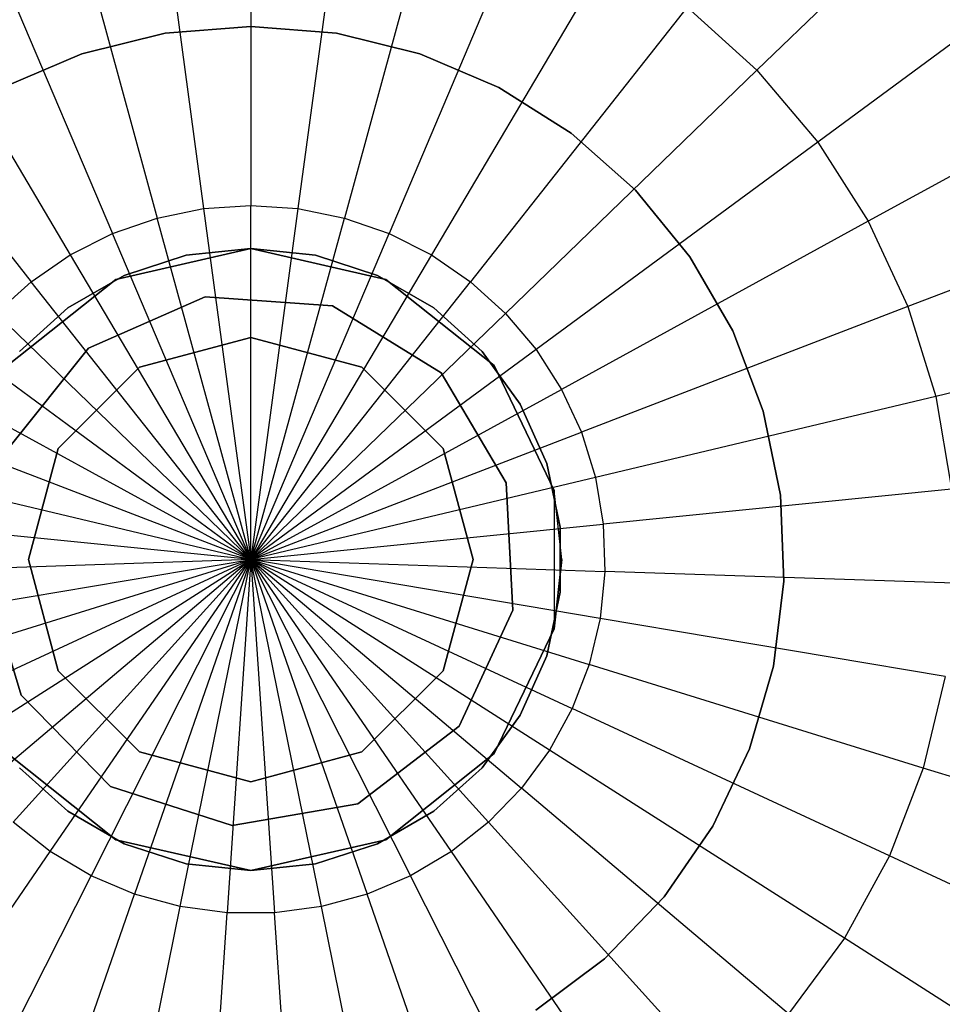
# Model space of a CAD drawing. Extents: x 5.4 to 34.8, y -14.7 to 14.7.
# Tile 150 of 251: x 19.9 to 20.9, y -0.5 to 0.6. Entities that reach past the tile are written whole.
import ezdxf

# ---------------------------------------------------------------- set-up
doc = ezdxf.new("R2010")
doc.units = 0
doc.header["$LTSCALE"] = 2.54
doc.layers.get('0').update_dxf_attribs({"color": 13, "linetype": 'CONTINUOUS'})

# ---------------------------------------------------------------- blocks, each defined once
blk = doc.blocks.new('BOHO_S_PM_7777_STL')
at = {"color": 0}
for p, q in [((20.965, 0.8154, 13.9956), (20.6912, 0.5505, 13.8781)), ((20.965, 0.8154, 13.9956), (20.6912, 0.5505, 13.8781)), ((20.1219, 0.7919, 13.8781), (20.1219, 0.3985, 13.8141)), ((20.1219, 0.7919, 13.8781), (20.1219, 0.3985, 13.8141)), ((20.0164, 0.7849, 13.8781), (20.0688, 0.3949, 13.8141)), ((20.0164, 0.7849, 13.8781), (20.0688, 0.3949, 13.8141)), ((20.2275, 0.7849, 13.8781), (20.175, 0.3949, 13.8141)), ((20.2275, 0.7849, 13.8781), (20.175, 0.3949, 13.8141)), ((19.9127, 0.7638, 13.8781), (20.0167, 0.3843, 13.8141)), ((19.9127, 0.7638, 13.8781), (20.0167, 0.3843, 13.8141)), ((20.3312, 0.7638, 13.8781), (20.2272, 0.3843, 13.8141)), ((20.3312, 0.7638, 13.8781), (20.2272, 0.3843, 13.8141)), ((19.8128, 0.7291, 13.8781), (19.9664, 0.3669, 13.8141)), ((19.8128, 0.7291, 13.8781), (19.9664, 0.3669, 13.8141)), ((20.4311, 0.7291, 13.8781), (20.2775, 0.3669, 13.8141)), ((20.4311, 0.7291, 13.8781), (20.2775, 0.3669, 13.8141)), ((21.0662, 0.6957, 13.9956), (20.7595, 0.4698, 13.8781)), ((21.0662, 0.6957, 13.9956), (20.7595, 0.4698, 13.8781)), ((19.7184, 0.6814, 13.8781), (19.9189, 0.3429, 13.8141)), ((19.7184, 0.6814, 13.8781), (19.9189, 0.3429, 13.8141)), ((20.5255, 0.6814, 13.8781), (20.325, 0.3429, 13.8141)), ((20.5255, 0.6814, 13.8781), (20.325, 0.3429, 13.8141)), ((19.6311, 0.6215, 13.8781), (19.875, 0.3127, 13.8141)), ((19.6311, 0.6215, 13.8781), (19.875, 0.3127, 13.8141)), ((20.6127, 0.6215, 13.8781), (20.3689, 0.3127, 13.8141)), ((20.6127, 0.6215, 13.8781), (20.3689, 0.3127, 13.8141)), ((20.6127, 0.6215, 13.8781), (20.6912, 0.5505, 13.8781)), ((20.6127, 0.6215, 13.8781), (20.6912, 0.5505, 13.8781)), ((20.1219, 0.6, 26.4559), (20.0257, 0.5922, 26.4559)), ((20.0257, 0.5922, 26.2559), (20.1219, 0.6, 26.2559)), ((20.1219, 0.6, 26.4559), (20.0257, 0.5922, 26.4559)), ((20.0257, 0.5922, 26.2559), (20.1219, 0.6, 26.2559)), ((20.2182, 0.5922, 26.4559), (20.1219, 0.6, 26.4559)), ((20.1219, 0.6, 26.2559), (20.2182, 0.5922, 26.2559)), ((20.1219, 0.6, 26.4559), (20.1219, 0.6, 26.2559)), ((20.2182, 0.5922, 26.4559), (20.1219, 0.6, 26.4559)), ((20.1219, 0.6, 26.2559), (20.2182, 0.5922, 26.2559)), ((20.1219, 0.6, 26.4559), (20.1219, 0.6, 26.2559)), ((20.0257, 0.5922, 26.4559), (19.9319, 0.5691, 26.4559)), ((19.9319, 0.5691, 26.2559), (20.0257, 0.5922, 26.2559)), ((20.0257, 0.5922, 26.4559), (19.9319, 0.5691, 26.4559)), ((19.9319, 0.5691, 26.2559), (20.0257, 0.5922, 26.2559)), ((20.0257, 0.5922, 26.4559), (20.0257, 0.5922, 26.2559)), ((20.0257, 0.5922, 26.4559), (20.0257, 0.5922, 26.2559)), ((20.3119, 0.5691, 26.4559), (20.2182, 0.5922, 26.4559)), ((20.2182, 0.5922, 26.2559), (20.3119, 0.5691, 26.2559)), ((20.2182, 0.5922, 26.4559), (20.2182, 0.5922, 26.2559)), ((20.3119, 0.5691, 26.4559), (20.2182, 0.5922, 26.4559)), ((20.2182, 0.5922, 26.2559), (20.3119, 0.5691, 26.2559)), ((20.2182, 0.5922, 26.4559), (20.2182, 0.5922, 26.2559)), ((19.9319, 0.5691, 26.4559), (19.8431, 0.5313, 26.4559)), ((19.8431, 0.5313, 26.2559), (19.9319, 0.5691, 26.2559)), ((19.9319, 0.5691, 26.4559), (19.8431, 0.5313, 26.4559)), ((19.8431, 0.5313, 26.2559), (19.9319, 0.5691, 26.2559)), ((19.9319, 0.5691, 26.4559), (19.9319, 0.5691, 26.2559)), ((19.9319, 0.5691, 26.4559), (19.9319, 0.5691, 26.2559)), ((20.4008, 0.5313, 26.4559), (20.3119, 0.5691, 26.4559)), ((20.3119, 0.5691, 26.2559), (20.4008, 0.5313, 26.2559)), ((20.3119, 0.5691, 26.4559), (20.3119, 0.5691, 26.2559)), ((20.4008, 0.5313, 26.4559), (20.3119, 0.5691, 26.4559)), ((20.3119, 0.5691, 26.2559), (20.4008, 0.5313, 26.2559)), ((20.3119, 0.5691, 26.4559), (20.3119, 0.5691, 26.2559)), ((21.1505, 0.5636, 13.9956), (20.8164, 0.3806, 13.8781)), ((21.1505, 0.5636, 13.9956), (20.8164, 0.3806, 13.8781)), ((20.6912, 0.5505, 13.8781), (20.4084, 0.277, 13.8141)), ((20.6912, 0.5505, 13.8781), (20.4084, 0.277, 13.8141)), ((20.6912, 0.5505, 13.8781), (20.7595, 0.4698, 13.8781)), ((20.6912, 0.5505, 13.8781), (20.7595, 0.4698, 13.8781)), ((20.4824, 0.4797, 26.4559), (20.4008, 0.5313, 26.4559)), ((20.4008, 0.5313, 26.2559), (20.4824, 0.4797, 26.2559)), ((20.4008, 0.5313, 26.4559), (20.4008, 0.5313, 26.2559)), ((20.4824, 0.4797, 26.4559), (20.4008, 0.5313, 26.4559)), ((20.4008, 0.5313, 26.2559), (20.4824, 0.4797, 26.2559)), ((20.4008, 0.5313, 26.4559), (20.4008, 0.5313, 26.2559)), ((20.5547, 0.4156, 26.4559), (20.4824, 0.4797, 26.4559)), ((20.4824, 0.4797, 26.2559), (20.5547, 0.4156, 26.2559)), ((20.4824, 0.4797, 26.4559), (20.4824, 0.4797, 26.2559)), ((20.5547, 0.4156, 26.4559), (20.4824, 0.4797, 26.4559)), ((20.4824, 0.4797, 26.2559), (20.5547, 0.4156, 26.2559)), ((20.4824, 0.4797, 26.4559), (20.4824, 0.4797, 26.2559)), ((20.7595, 0.4698, 13.8781), (20.4428, 0.2364, 13.8141)), ((20.7595, 0.4698, 13.8781), (20.4428, 0.2364, 13.8141)), ((20.7595, 0.4698, 13.8781), (20.8164, 0.3806, 13.8781)), ((20.7595, 0.4698, 13.8781), (20.8164, 0.3806, 13.8781)), ((21.2164, 0.4215, 13.9956), (20.861, 0.2846, 13.8781)), ((21.2164, 0.4215, 13.9956), (20.861, 0.2846, 13.8781)), ((20.6157, 0.3408, 26.4559), (20.5547, 0.4156, 26.4559)), ((20.5547, 0.4156, 26.2559), (20.6157, 0.3408, 26.2559)), ((20.5547, 0.4156, 26.4559), (20.5547, 0.4156, 26.2559)), ((20.6157, 0.3408, 26.4559), (20.5547, 0.4156, 26.4559)), ((20.5547, 0.4156, 26.2559), (20.6157, 0.3408, 26.2559)), ((20.5547, 0.4156, 26.4559), (20.5547, 0.4156, 26.2559)), ((20.0167, 0.3843, 13.8141), (20.0688, 0.3949, 13.8141)), ((20.0167, 0.3843, 13.8141), (20.0688, 0.3949, 13.8141)), ((20.0688, 0.3949, 13.8141), (20.1219, 0.3985, 13.8141)), ((20.0688, 0.3949, 13.8141), (20.1219, 0.3985, 13.8141)), ((20.0688, 0.3949, 13.8141), (20.1219, 0, 13.8047)), ((20.0688, 0.3949, 13.8141), (20.1219, 0, 13.8047)), ((20.1219, 0, 13.8047), (20.1219, 0.3985, 13.8141)), ((20.1219, 0.3985, 13.8141), (20.175, 0.3949, 13.8141)), ((20.1219, 0, 13.8047), (20.1219, 0.3985, 13.8141)), ((20.1219, 0.3985, 13.8141), (20.175, 0.3949, 13.8141)), ((20.175, 0.3949, 13.8141), (20.1219, 0, 13.8047)), ((20.175, 0.3949, 13.8141), (20.1219, 0, 13.8047)), ((20.175, 0.3949, 13.8141), (20.2272, 0.3843, 13.8141)), ((20.175, 0.3949, 13.8141), (20.2272, 0.3843, 13.8141)), ((19.9664, 0.3669, 13.8141), (20.0167, 0.3843, 13.8141)), ((19.9664, 0.3669, 13.8141), (20.0167, 0.3843, 13.8141)), ((20.1219, 0, 13.8047), (20.0167, 0.3843, 13.8141)), ((20.1219, 0, 13.8047), (20.0167, 0.3843, 13.8141)), ((20.1219, 0, 13.8047), (20.2272, 0.3843, 13.8141)), ((20.1219, 0, 13.8047), (20.2272, 0.3843, 13.8141)), ((20.2272, 0.3843, 13.8141), (20.2775, 0.3669, 13.8141)), ((20.2272, 0.3843, 13.8141), (20.2775, 0.3669, 13.8141)), ((20.8164, 0.3806, 13.8781), (20.4714, 0.1915, 13.8141)), ((20.8164, 0.3806, 13.8781), (20.4714, 0.1915, 13.8141)), ((20.8164, 0.3806, 13.8781), (20.861, 0.2846, 13.8781)), ((20.8164, 0.3806, 13.8781), (20.861, 0.2846, 13.8781)), ((19.9189, 0.3429, 13.8141), (19.9664, 0.3669, 13.8141)), ((19.9189, 0.3429, 13.8141), (19.9664, 0.3669, 13.8141)), ((20.1219, 0, 13.8047), (19.9664, 0.3669, 13.8141)), ((20.1219, 0, 13.8047), (19.9664, 0.3669, 13.8141)), ((20.1219, 0, 13.8047), (20.2775, 0.3669, 13.8141)), ((20.1219, 0, 13.8047), (20.2775, 0.3669, 13.8141)), ((20.2775, 0.3669, 13.8141), (20.325, 0.3429, 13.8141)), ((20.2775, 0.3669, 13.8141), (20.325, 0.3429, 13.8141)), ((19.9701, 0.3153, 26.2559), (20.1219, 0.35, 26.2559)), ((20.1219, 0.35, 26.1559), (19.9701, 0.3153, 26.1559)), ((20.1219, 0.35, 26.1559), (19.9701, 0.3153, 26.1559)), ((19.9701, 0.3153, 26.2559), (20.1219, 0.35, 26.2559)), ((20.0492, 0.3424, 26.4559), (20.1219, 0.35, 26.4559)), ((20.1219, 0.35, 26.2559), (20.0492, 0.3424, 26.2559)), ((20.1219, 0.35, 26.2559), (20.0492, 0.3424, 26.2559)), ((20.0492, 0.3424, 26.4559), (20.1219, 0.35, 26.4559)), ((20.1219, 0.35, 26.4559), (20.1947, 0.3424, 26.4559)), ((20.1947, 0.3424, 26.2559), (20.1219, 0.35, 26.2559)), ((20.1219, 0.35, 26.4559), (20.1219, 0.35, 26.2559)), ((20.1947, 0.3424, 26.2559), (20.1219, 0.35, 26.2559)), ((20.1219, 0.35, 26.4559), (20.1947, 0.3424, 26.4559)), ((20.1219, 0.35, 26.4559), (20.1219, 0.35, 26.2559)), ((20.1219, 0.35, 26.2559), (20.2738, 0.3153, 26.2559)), ((20.2738, 0.3153, 26.1559), (20.1219, 0.35, 26.1559)), ((20.1219, 0.35, 26.1559), (20.1219, 0.35, 26.2559)), ((20.1219, 0.35, 26.1559), (20.1219, 0.35, 26.2559)), ((20.2738, 0.3153, 26.1559), (20.1219, 0.35, 26.1559)), ((20.1219, 0.35, 26.2559), (20.2738, 0.3153, 26.2559)), ((19.875, 0.3127, 13.8141), (19.9189, 0.3429, 13.8141)), ((19.875, 0.3127, 13.8141), (19.9189, 0.3429, 13.8141)), ((19.9189, 0.3429, 13.8141), (20.1219, 0, 13.8047)), ((19.9189, 0.3429, 13.8141), (20.1219, 0, 13.8047)), ((19.9796, 0.3197, 26.4559), (20.0492, 0.3424, 26.4559)), ((20.0492, 0.3424, 26.2559), (19.9796, 0.3197, 26.2559)), ((20.0492, 0.3424, 26.2559), (19.9796, 0.3197, 26.2559)), ((19.9796, 0.3197, 26.4559), (20.0492, 0.3424, 26.4559)), ((20.0492, 0.3424, 26.2559), (20.0492, 0.3424, 26.4559)), ((20.0492, 0.3424, 26.2559), (20.0492, 0.3424, 26.4559)), ((20.325, 0.3429, 13.8141), (20.1219, 0, 13.8047)), ((20.325, 0.3429, 13.8141), (20.1219, 0, 13.8047)), ((20.1947, 0.3424, 26.4559), (20.2643, 0.3197, 26.4559)), ((20.2643, 0.3197, 26.2559), (20.1947, 0.3424, 26.2559)), ((20.1947, 0.3424, 26.2559), (20.1947, 0.3424, 26.4559)), ((20.1947, 0.3424, 26.2559), (20.1947, 0.3424, 26.4559)), ((20.2643, 0.3197, 26.2559), (20.1947, 0.3424, 26.2559)), ((20.1947, 0.3424, 26.4559), (20.2643, 0.3197, 26.4559)), ((20.325, 0.3429, 13.8141), (20.3689, 0.3127, 13.8141)), ((20.325, 0.3429, 13.8141), (20.3689, 0.3127, 13.8141)), ((20.664, 0.2572, 26.4559), (20.6157, 0.3408, 26.4559)), ((20.6157, 0.3408, 26.2559), (20.664, 0.2572, 26.2559)), ((20.6157, 0.3408, 26.4559), (20.6157, 0.3408, 26.2559)), ((20.664, 0.2572, 26.4559), (20.6157, 0.3408, 26.4559)), ((20.6157, 0.3408, 26.2559), (20.664, 0.2572, 26.2559)), ((20.6157, 0.3408, 26.4559), (20.6157, 0.3408, 26.2559)), ((19.8355, 0.277, 13.8141), (19.875, 0.3127, 13.8141)), ((19.8355, 0.277, 13.8141), (19.875, 0.3127, 13.8141)), ((19.8483, 0.2182, 26.2559), (19.9701, 0.3153, 26.2559)), ((19.9701, 0.3153, 26.1559), (19.8483, 0.2182, 26.1559)), ((19.9701, 0.3153, 26.1559), (19.8483, 0.2182, 26.1559)), ((19.8483, 0.2182, 26.2559), (19.9701, 0.3153, 26.2559)), ((20.1219, 0, 13.8047), (19.875, 0.3127, 13.8141)), ((20.1219, 0, 13.8047), (19.875, 0.3127, 13.8141)), ((19.9162, 0.2832, 26.4559), (19.9796, 0.3197, 26.4559)), ((19.9796, 0.3197, 26.2559), (19.9162, 0.2832, 26.2559)), ((19.9796, 0.3197, 26.2559), (19.9162, 0.2832, 26.2559)), ((19.9162, 0.2832, 26.4559), (19.9796, 0.3197, 26.4559)), ((19.9701, 0.3153, 26.1559), (19.9701, 0.3153, 26.2559)), ((19.9701, 0.3153, 26.1559), (19.9701, 0.3153, 26.2559)), ((19.9796, 0.3197, 26.2559), (19.9796, 0.3197, 26.4559)), ((19.9796, 0.3197, 26.2559), (19.9796, 0.3197, 26.4559)), ((20.1219, 0, 13.8047), (20.3689, 0.3127, 13.8141)), ((20.1219, 0, 13.8047), (20.3689, 0.3127, 13.8141)), ((20.2643, 0.3197, 26.4559), (20.3277, 0.2832, 26.4559)), ((20.3277, 0.2832, 26.2559), (20.2643, 0.3197, 26.2559)), ((20.2643, 0.3197, 26.2559), (20.2643, 0.3197, 26.4559)), ((20.2643, 0.3197, 26.2559), (20.2643, 0.3197, 26.4559)), ((20.3277, 0.2832, 26.2559), (20.2643, 0.3197, 26.2559)), ((20.2643, 0.3197, 26.4559), (20.3277, 0.2832, 26.4559)), ((20.2738, 0.3153, 26.2559), (20.3956, 0.2182, 26.2559)), ((20.3956, 0.2182, 26.1559), (20.2738, 0.3153, 26.1559)), ((20.2738, 0.3153, 26.1559), (20.2738, 0.3153, 26.2559)), ((20.2738, 0.3153, 26.1559), (20.2738, 0.3153, 26.2559)), ((20.3956, 0.2182, 26.1559), (20.2738, 0.3153, 26.1559)), ((20.2738, 0.3153, 26.2559), (20.3956, 0.2182, 26.2559)), ((20.3689, 0.3127, 13.8141), (20.4084, 0.277, 13.8141)), ((20.3689, 0.3127, 13.8141), (20.4084, 0.277, 13.8141)), ((19.9392, 0.2379, 154.4311), (20.0707, 0.2956, 154.4311)), ((20.0707, 0.2956, 154.3511), (19.9392, 0.2379, 154.3511)), ((20.0707, 0.2956, 154.3511), (19.9392, 0.2379, 154.3511)), ((19.9392, 0.2379, 154.4311), (20.0707, 0.2956, 154.4311)), ((20.0707, 0.2956, 154.4311), (20.214, 0.2855, 154.4311)), ((20.214, 0.2855, 154.3511), (20.0707, 0.2956, 154.3511)), ((20.0707, 0.2956, 154.3511), (20.0707, 0.2956, 154.4311)), ((20.0707, 0.2956, 154.3511), (20.0707, 0.2956, 154.4311)), ((20.214, 0.2855, 154.3511), (20.0707, 0.2956, 154.3511)), ((20.0707, 0.2956, 154.4311), (20.214, 0.2855, 154.4311)), ((20.1219, 0, 13.8047), (19.8355, 0.277, 13.8141)), ((20.1219, 0, 13.8047), (19.8355, 0.277, 13.8141)), ((19.8618, 0.2342, 26.4559), (19.9162, 0.2832, 26.4559)), ((19.9162, 0.2832, 26.2559), (19.8618, 0.2342, 26.2559)), ((19.9162, 0.2832, 26.2559), (19.8618, 0.2342, 26.2559)), ((19.8618, 0.2342, 26.4559), (19.9162, 0.2832, 26.4559)), ((19.9162, 0.2832, 26.2559), (19.9162, 0.2832, 26.4559)), ((19.9162, 0.2832, 26.2559), (19.9162, 0.2832, 26.4559)), ((20.1219, 0, 13.8047), (20.4084, 0.277, 13.8141)), ((20.1219, 0, 13.8047), (20.4084, 0.277, 13.8141)), ((20.214, 0.2855, 154.4311), (20.3361, 0.2101, 154.4311)), ((20.3361, 0.2101, 154.3511), (20.214, 0.2855, 154.3511)), ((20.214, 0.2855, 154.3511), (20.214, 0.2855, 154.4311)), ((20.214, 0.2855, 154.3511), (20.214, 0.2855, 154.4311)), ((20.3361, 0.2101, 154.3511), (20.214, 0.2855, 154.3511)), ((20.214, 0.2855, 154.4311), (20.3361, 0.2101, 154.4311)), ((20.3277, 0.2832, 26.4559), (20.382, 0.2342, 26.4559)), ((20.382, 0.2342, 26.2559), (20.3277, 0.2832, 26.2559)), ((20.3277, 0.2832, 26.2559), (20.3277, 0.2832, 26.4559)), ((20.3277, 0.2832, 26.2559), (20.3277, 0.2832, 26.4559)), ((20.382, 0.2342, 26.2559), (20.3277, 0.2832, 26.2559)), ((20.3277, 0.2832, 26.4559), (20.382, 0.2342, 26.4559)), ((20.4084, 0.277, 13.8141), (20.4428, 0.2364, 13.8141)), ((20.4084, 0.277, 13.8141), (20.4428, 0.2364, 13.8141)), ((20.861, 0.2846, 13.8781), (20.4938, 0.1432, 13.8141)), ((20.861, 0.2846, 13.8781), (20.4938, 0.1432, 13.8141)), ((20.861, 0.2846, 13.8781), (20.8923, 0.1836, 13.8781)), ((20.861, 0.2846, 13.8781), (20.8923, 0.1836, 13.8781)), ((21.2628, 0.2719, 13.9956), (20.8923, 0.1836, 13.8781)), ((21.2628, 0.2719, 13.9956), (20.8923, 0.1836, 13.8781)), ((20.6982, 0.1669, 26.4559), (20.664, 0.2572, 26.4559)), ((20.664, 0.2572, 26.2559), (20.6982, 0.1669, 26.2559)), ((20.664, 0.2572, 26.4559), (20.664, 0.2572, 26.2559)), ((20.6982, 0.1669, 26.4559), (20.664, 0.2572, 26.4559)), ((20.664, 0.2572, 26.2559), (20.6982, 0.1669, 26.2559)), ((20.664, 0.2572, 26.4559), (20.664, 0.2572, 26.2559)), ((19.9969, 0.2165, 157.0575), (20.1219, 0.25, 157.0575)), ((20.1219, 0.25, 25.6575), (19.9969, 0.2165, 25.6575)), ((19.9969, 0.2165, 157.0575), (20.1219, 0.25, 157.0575)), ((20.1219, 0.25, 25.6575), (19.9969, 0.2165, 25.6575)), ((20.2469, 0.2165, 25.6575), (20.1219, 0.25, 25.6575)), ((20.1219, 0.25, 157.0575), (20.1219, 0.25, 25.6575)), ((20.1219, 0.25, 157.0575), (20.2469, 0.2165, 157.0575)), ((20.1219, 0.25, 157.0575), (20.1219, 0.25, 25.6575)), ((20.1219, 0.25, 157.0575), (20.2469, 0.2165, 157.0575)), ((20.2469, 0.2165, 25.6575), (20.1219, 0.25, 25.6575)), ((19.8011, 0.2364, 13.8141), (20.1219, 0, 13.8047)), ((19.8011, 0.2364, 13.8141), (20.1219, 0, 13.8047)), ((19.8496, 0.1258, 154.4311), (19.9392, 0.2379, 154.4311)), ((19.9392, 0.2379, 154.3511), (19.8496, 0.1258, 154.3511)), ((19.9392, 0.2379, 154.3511), (19.8496, 0.1258, 154.3511)), ((19.8496, 0.1258, 154.4311), (19.9392, 0.2379, 154.4311)), ((19.9392, 0.2379, 154.3511), (19.9392, 0.2379, 154.4311)), ((19.9392, 0.2379, 154.3511), (19.9392, 0.2379, 154.4311)), ((20.4428, 0.2364, 13.8141), (20.1219, 0, 13.8047)), ((20.4428, 0.2364, 13.8141), (20.1219, 0, 13.8047)), ((20.382, 0.2342, 26.4559), (20.425, 0.175, 26.4559)), ((20.425, 0.175, 26.2559), (20.382, 0.2342, 26.2559)), ((20.382, 0.2342, 26.2559), (20.382, 0.2342, 26.4559)), ((20.382, 0.2342, 26.2559), (20.382, 0.2342, 26.4559)), ((20.425, 0.175, 26.2559), (20.382, 0.2342, 26.2559)), ((20.382, 0.2342, 26.4559), (20.425, 0.175, 26.4559)), ((20.4428, 0.2364, 13.8141), (20.4714, 0.1915, 13.8141)), ((20.4428, 0.2364, 13.8141), (20.4714, 0.1915, 13.8141)), ((19.9054, 0.125, 157.0575), (19.9969, 0.2165, 157.0575)), ((19.9969, 0.2165, 25.6575), (19.9054, 0.125, 25.6575)), ((19.9054, 0.125, 157.0575), (19.9969, 0.2165, 157.0575)), ((19.9969, 0.2165, 25.6575), (19.9054, 0.125, 25.6575)), ((19.9969, 0.2165, 157.0575), (19.9969, 0.2165, 25.6575)), ((19.9969, 0.2165, 157.0575), (19.9969, 0.2165, 25.6575)), ((20.2469, 0.2165, 157.0575), (20.2469, 0.2165, 25.6575)), ((20.2469, 0.2165, 157.0575), (20.3384, 0.125, 157.0575)), ((20.3384, 0.125, 25.6575), (20.2469, 0.2165, 25.6575)), ((20.2469, 0.2165, 157.0575), (20.2469, 0.2165, 25.6575)), ((20.2469, 0.2165, 157.0575), (20.3384, 0.125, 157.0575)), ((20.3384, 0.125, 25.6575), (20.2469, 0.2165, 25.6575)), ((20.3956, 0.2182, 26.2559), (20.4632, 0.0779, 26.2559)), ((20.4632, 0.0779, 26.1559), (20.3956, 0.2182, 26.1559)), ((20.3956, 0.2182, 26.2559), (20.4632, 0.0779, 26.2559)), ((20.3956, 0.2182, 26.1559), (20.3956, 0.2182, 26.2559)), ((20.4632, 0.0779, 26.1559), (20.3956, 0.2182, 26.1559)), ((20.3956, 0.2182, 26.1559), (20.3956, 0.2182, 26.2559)), ((20.3361, 0.2101, 154.4311), (20.4092, 0.0865, 154.4311)), ((20.4092, 0.0865, 154.3511), (20.3361, 0.2101, 154.3511)), ((20.3361, 0.2101, 154.3511), (20.3361, 0.2101, 154.4311)), ((20.3361, 0.2101, 154.3511), (20.3361, 0.2101, 154.4311)), ((20.4092, 0.0865, 154.3511), (20.3361, 0.2101, 154.3511)), ((20.3361, 0.2101, 154.4311), (20.4092, 0.0865, 154.4311)), ((20.1219, 0, 13.8047), (19.7725, 0.1915, 13.8141)), ((20.1219, 0, 13.8047), (19.7725, 0.1915, 13.8141)), ((20.1219, 0, 13.8047), (20.4714, 0.1915, 13.8141)), ((20.1219, 0, 13.8047), (20.4714, 0.1915, 13.8141)), ((20.4714, 0.1915, 13.8141), (20.4938, 0.1432, 13.8141)), ((20.4714, 0.1915, 13.8141), (20.4938, 0.1432, 13.8141)), ((20.8923, 0.1836, 13.8781), (20.5096, 0.0924, 13.8141)), ((20.8923, 0.1836, 13.8781), (20.5096, 0.0924, 13.8141)), ((20.8923, 0.1836, 13.8781), (20.9099, 0.0793, 13.8781)), ((20.8923, 0.1836, 13.8781), (20.9099, 0.0793, 13.8781)), ((20.425, 0.175, 26.4559), (20.4548, 0.1082, 26.4559)), ((20.4548, 0.1082, 26.2559), (20.425, 0.175, 26.2559)), ((20.425, 0.175, 26.2559), (20.425, 0.175, 26.4559)), ((20.425, 0.175, 26.2559), (20.425, 0.175, 26.4559)), ((20.4548, 0.1082, 26.2559), (20.425, 0.175, 26.2559)), ((20.425, 0.175, 26.4559), (20.4548, 0.1082, 26.4559)), ((20.7176, 0.0723, 26.4559), (20.6982, 0.1669, 26.4559)), ((20.6982, 0.1669, 26.2559), (20.7176, 0.0723, 26.2559)), ((20.6982, 0.1669, 26.4559), (20.6982, 0.1669, 26.2559)), ((20.7176, 0.0723, 26.4559), (20.6982, 0.1669, 26.4559)), ((20.6982, 0.1669, 26.2559), (20.7176, 0.0723, 26.2559)), ((20.6982, 0.1669, 26.4559), (20.6982, 0.1669, 26.2559)), ((20.1219, 0, 13.8047), (19.7501, 0.1432, 13.8141)), ((20.1219, 0, 13.8047), (19.7501, 0.1432, 13.8141)), ((20.1219, 0, 13.8047), (20.4938, 0.1432, 13.8141)), ((20.1219, 0, 13.8047), (20.4938, 0.1432, 13.8141)), ((20.4938, 0.1432, 13.8141), (20.5096, 0.0924, 13.8141)), ((20.4938, 0.1432, 13.8141), (20.5096, 0.0924, 13.8141)), ((19.8719, 0, 157.0575), (19.9054, 0.125, 157.0575)), ((19.9054, 0.125, 25.6575), (19.8719, 0, 25.6575)), ((19.8719, 0, 157.0575), (19.9054, 0.125, 157.0575)), ((19.9054, 0.125, 25.6575), (19.8719, 0, 25.6575)), ((19.9054, 0.125, 157.0575), (19.9054, 0.125, 25.6575)), ((19.9054, 0.125, 157.0575), (19.9054, 0.125, 25.6575)), ((20.3384, 0.125, 157.0575), (20.3384, 0.125, 25.6575)), ((20.3384, 0.125, 157.0575), (20.3719, 0, 157.0575)), ((20.3719, 0, 25.6575), (20.3384, 0.125, 25.6575)), ((20.3384, 0.125, 157.0575), (20.3384, 0.125, 25.6575)), ((20.3384, 0.125, 157.0575), (20.3719, 0, 157.0575)), ((20.3719, 0, 25.6575), (20.3384, 0.125, 25.6575)), ((20.4548, 0.1082, 26.4559), (20.47, 0.0366, 26.4559)), ((20.47, 0.0366, 26.2559), (20.4548, 0.1082, 26.2559)), ((20.4548, 0.1082, 26.2559), (20.4548, 0.1082, 26.4559)), ((20.4548, 0.1082, 26.2559), (20.4548, 0.1082, 26.4559)), ((20.47, 0.0366, 26.2559), (20.4548, 0.1082, 26.2559)), ((20.4548, 0.1082, 26.4559), (20.47, 0.0366, 26.4559)), ((19.7343, 0.0924, 13.8141), (20.1219, 0, 13.8047)), ((19.7343, 0.0924, 13.8141), (20.1219, 0, 13.8047)), ((20.5096, 0.0924, 13.8141), (20.1219, 0, 13.8047)), ((20.5096, 0.0924, 13.8141), (20.1219, 0, 13.8047)), ((20.5096, 0.0924, 13.8141), (20.5184, 0.0399, 13.8141)), ((20.5096, 0.0924, 13.8141), (20.5184, 0.0399, 13.8141)), ((20.4092, 0.0865, 154.4311), (20.4165, -0.0569, 154.4311)), ((20.4165, -0.0569, 154.3511), (20.4092, 0.0865, 154.3511)), ((20.4092, 0.0865, 154.3511), (20.4092, 0.0865, 154.4311)), ((20.4092, 0.0865, 154.3511), (20.4092, 0.0865, 154.4311)), ((20.4165, -0.0569, 154.3511), (20.4092, 0.0865, 154.3511)), ((20.4092, 0.0865, 154.4311), (20.4165, -0.0569, 154.4311)), ((20.4632, 0.0779, 26.2559), (20.4632, -0.0779, 26.2559)), ((20.4719, 0, 26.1559), (20.4632, 0.0779, 26.1559)), ((20.4632, 0.0779, 26.1559), (20.4632, 0.0779, 26.2559)), ((20.4632, 0.0779, 26.1559), (20.4632, 0.0779, 26.2559)), ((20.4719, 0, 26.1559), (20.4632, 0.0779, 26.1559)), ((20.4719, 0, 26.1559), (20.4632, 0.0779, 26.2559)), ((20.4719, 0, 26.1559), (20.4632, 0.0779, 26.2559)), ((20.4632, 0.0779, 26.2559), (20.4632, -0.0779, 26.2559)), ((20.9099, 0.0793, 13.8781), (20.5184, 0.0399, 13.8141)), ((20.9099, 0.0793, 13.8781), (20.5184, 0.0399, 13.8141)), ((20.7214, -0.0242, 26.4559), (20.7176, 0.0723, 26.4559)), ((20.7176, 0.0723, 26.2559), (20.7214, -0.0242, 26.2559)), ((20.7176, 0.0723, 26.4559), (20.7176, 0.0723, 26.2559)), ((20.7214, -0.0242, 26.4559), (20.7176, 0.0723, 26.4559)), ((20.7176, 0.0723, 26.2559), (20.7214, -0.0242, 26.2559)), ((20.7176, 0.0723, 26.4559), (20.7176, 0.0723, 26.2559)), ((20.1219, 0, 13.8047), (19.7254, 0.0399, 13.8141)), ((20.1219, 0, 13.8047), (19.7254, 0.0399, 13.8141)), ((20.1219, 0, 13.8047), (20.5184, 0.0399, 13.8141)), ((20.1219, 0, 13.8047), (20.5184, 0.0399, 13.8141)), ((20.47, 0.0366, 26.4559), (20.47, -0.0366, 26.4559)), ((20.47, -0.0366, 26.2559), (20.47, 0.0366, 26.2559)), ((20.47, 0.0366, 26.2559), (20.47, 0.0366, 26.4559)), ((20.47, 0.0366, 26.2559), (20.47, 0.0366, 26.4559)), ((20.47, -0.0366, 26.2559), (20.47, 0.0366, 26.2559)), ((20.47, 0.0366, 26.4559), (20.47, -0.0366, 26.4559)), ((20.5184, 0.0399, 13.8141), (20.5202, -0.0133, 13.8141)), ((20.5184, 0.0399, 13.8141), (20.5202, -0.0133, 13.8141)), ((20.1219, 0, 13.8047), (19.7237, -0.0133, 13.8141)), ((20.1219, 0, 13.8047), (19.7237, -0.0133, 13.8141)), ((19.729, -0.0663, 13.8141), (20.1219, 0, 13.8047)), ((19.729, -0.0663, 13.8141), (20.1219, 0, 13.8047)), ((20.1219, 0, 13.8047), (19.7413, -0.1181, 13.8141)), ((20.1219, 0, 13.8047), (19.7413, -0.1181, 13.8141)), ((20.1219, 0, 13.8047), (19.7605, -0.1677, 13.8141)), ((20.1219, 0, 13.8047), (19.7605, -0.1677, 13.8141)), ((19.786, -0.2144, 13.8141), (20.1219, 0, 13.8047)), ((19.786, -0.2144, 13.8141), (20.1219, 0, 13.8047)), ((20.1219, 0, 13.8047), (19.8176, -0.2573, 13.8141)), ((20.1219, 0, 13.8047), (19.8176, -0.2573, 13.8141)), ((20.1219, 0, 13.8047), (19.8546, -0.2955, 13.8141)), ((20.1219, 0, 13.8047), (19.8546, -0.2955, 13.8141)), ((19.9054, -0.125, 157.0575), (19.8719, 0, 157.0575)), ((19.8719, 0, 157.0575), (19.8719, 0, 25.6575)), ((19.8719, 0, 157.0575), (19.8719, 0, 25.6575)), ((19.9054, -0.125, 157.0575), (19.8719, 0, 157.0575)), ((19.8964, -0.3285, 13.8141), (20.1219, 0, 13.8047)), ((19.8964, -0.3285, 13.8141), (20.1219, 0, 13.8047)), ((20.1219, 0, 13.8047), (19.9422, -0.3557, 13.8141)), ((20.1219, 0, 13.8047), (19.9422, -0.3557, 13.8141)), ((20.1219, 0, 13.8047), (19.9912, -0.3765, 13.8141)), ((20.1219, 0, 13.8047), (19.9912, -0.3765, 13.8141)), ((20.0426, -0.3905, 13.8141), (20.1219, 0, 13.8047)), ((20.0426, -0.3905, 13.8141), (20.1219, 0, 13.8047)), ((20.1219, 0, 13.8047), (20.0953, -0.3976, 13.8141)), ((20.1219, 0, 13.8047), (20.0953, -0.3976, 13.8141)), ((20.1219, 0, 13.8047), (20.5202, -0.0133, 13.8141)), ((20.5149, -0.0663, 13.8141), (20.1219, 0, 13.8047)), ((20.1219, 0, 13.8047), (20.5202, -0.0133, 13.8141)), ((20.1219, 0, 13.8047), (20.4834, -0.1677, 13.8141)), ((20.4578, -0.2144, 13.8141), (20.1219, 0, 13.8047)), ((20.1219, 0, 13.8047), (20.4834, -0.1677, 13.8141)), ((20.1219, 0, 13.8047), (20.5025, -0.1181, 13.8141)), ((20.1219, 0, 13.8047), (20.5025, -0.1181, 13.8141)), ((20.5149, -0.0663, 13.8141), (20.1219, 0, 13.8047)), ((20.1219, 0, 13.8047), (20.3892, -0.2955, 13.8141)), ((20.3475, -0.3285, 13.8141), (20.1219, 0, 13.8047)), ((20.1219, 0, 13.8047), (20.3892, -0.2955, 13.8141)), ((20.1219, 0, 13.8047), (20.4262, -0.2573, 13.8141)), ((20.1219, 0, 13.8047), (20.4262, -0.2573, 13.8141)), ((20.4578, -0.2144, 13.8141), (20.1219, 0, 13.8047)), ((20.1219, 0, 13.8047), (20.2527, -0.3765, 13.8141)), ((20.2013, -0.3905, 13.8141), (20.1219, 0, 13.8047)), ((20.1219, 0, 13.8047), (20.2527, -0.3765, 13.8141)), ((20.1219, 0, 13.8047), (20.3017, -0.3557, 13.8141)), ((20.1219, 0, 13.8047), (20.3017, -0.3557, 13.8141)), ((20.3475, -0.3285, 13.8141), (20.1219, 0, 13.8047)), ((20.1219, 0, 13.8047), (20.1486, -0.3976, 13.8141)), ((20.1219, 0, 13.8047), (20.1486, -0.3976, 13.8141)), ((20.2013, -0.3905, 13.8141), (20.1219, 0, 13.8047)), ((20.3719, 0, 157.0575), (20.3384, -0.125, 157.0575)), ((20.3384, -0.125, 25.6575), (20.3719, 0, 25.6575)), ((20.3719, 0, 157.0575), (20.3384, -0.125, 157.0575)), ((20.3384, -0.125, 25.6575), (20.3719, 0, 25.6575)), ((20.3719, 0, 157.0575), (20.3719, 0, 25.6575)), ((20.3719, 0, 157.0575), (20.3719, 0, 25.6575)), ((20.4632, -0.0779, 26.1559), (20.4719, 0, 26.1559)), ((20.4719, 0, 26.1559), (20.4632, -0.0779, 26.2559)), ((20.4719, 0, 26.1559), (20.4632, -0.0779, 26.2559)), ((20.4632, -0.0779, 26.1559), (20.4719, 0, 26.1559)), ((19.8719, 0, 25.6575), (19.9054, -0.125, 25.6575)), ((19.8719, 0, 25.6575), (19.9054, -0.125, 25.6575)), ((19.8637, -0.1527, 154.4311), (19.8223, -0.0152, 154.4311)), ((19.8223, -0.0152, 154.3511), (19.8637, -0.1527, 154.3511)), ((19.8223, -0.0152, 154.3511), (19.8637, -0.1527, 154.3511)), ((19.8637, -0.1527, 154.4311), (19.8223, -0.0152, 154.4311)), ((20.5202, -0.0133, 13.8141), (20.5149, -0.0663, 13.8141)), ((20.5202, -0.0133, 13.8141), (20.5149, -0.0663, 13.8141)), ((20.9134, -0.0265, 13.8781), (20.5202, -0.0133, 13.8141)), ((20.9134, -0.0265, 13.8781), (20.5202, -0.0133, 13.8141)), ((20.7098, -0.12, 26.4559), (20.7214, -0.0242, 26.4559)), ((20.7214, -0.0242, 26.2559), (20.7098, -0.12, 26.2559)), ((20.7098, -0.12, 26.4559), (20.7214, -0.0242, 26.4559)), ((20.7214, -0.0242, 26.2559), (20.7098, -0.12, 26.2559)), ((20.7214, -0.0242, 26.4559), (20.7214, -0.0242, 26.2559)), ((20.7214, -0.0242, 26.4559), (20.7214, -0.0242, 26.2559)), ((20.47, -0.0366, 26.4559), (20.4548, -0.1082, 26.4559)), ((20.4548, -0.1082, 26.2559), (20.47, -0.0366, 26.2559)), ((20.4548, -0.1082, 26.2559), (20.47, -0.0366, 26.2559)), ((20.47, -0.0366, 26.4559), (20.4548, -0.1082, 26.4559)), ((20.47, -0.0366, 26.2559), (20.47, -0.0366, 26.4559)), ((20.47, -0.0366, 26.2559), (20.47, -0.0366, 26.4559)), ((20.4165, -0.0569, 154.4311), (20.3563, -0.1873, 154.4311)), ((20.3563, -0.1873, 154.3511), (20.4165, -0.0569, 154.3511)), ((20.3563, -0.1873, 154.3511), (20.4165, -0.0569, 154.3511)), ((20.4165, -0.0569, 154.4311), (20.3563, -0.1873, 154.4311)), ((20.4165, -0.0569, 154.3511), (20.4165, -0.0569, 154.4311)), ((20.4165, -0.0569, 154.3511), (20.4165, -0.0569, 154.4311)), ((20.5149, -0.0663, 13.8141), (20.5025, -0.1181, 13.8141)), ((20.5149, -0.0663, 13.8141), (20.5025, -0.1181, 13.8141)), ((20.9028, -0.1317, 13.8781), (20.5149, -0.0663, 13.8141)), ((20.9028, -0.1317, 13.8781), (20.5149, -0.0663, 13.8141)), ((20.4632, -0.0779, 26.2559), (20.3956, -0.2182, 26.2559)), ((20.3956, -0.2182, 26.1559), (20.4632, -0.0779, 26.1559)), ((20.3956, -0.2182, 26.1559), (20.4632, -0.0779, 26.1559)), ((20.4632, -0.0779, 26.2559), (20.3956, -0.2182, 26.2559)), ((20.4632, -0.0779, 26.1559), (20.4632, -0.0779, 26.2559)), ((20.4632, -0.0779, 26.1559), (20.4632, -0.0779, 26.2559)), ((20.4548, -0.1082, 26.4559), (20.425, -0.175, 26.4559)), ((20.425, -0.175, 26.2559), (20.4548, -0.1082, 26.2559)), ((20.425, -0.175, 26.2559), (20.4548, -0.1082, 26.2559)), ((20.4548, -0.1082, 26.4559), (20.425, -0.175, 26.4559)), ((20.4548, -0.1082, 26.2559), (20.4548, -0.1082, 26.4559)), ((20.4548, -0.1082, 26.2559), (20.4548, -0.1082, 26.4559)), ((20.5025, -0.1181, 13.8141), (20.4834, -0.1677, 13.8141)), ((20.5025, -0.1181, 13.8141), (20.4834, -0.1677, 13.8141)), ((20.8783, -0.2346, 13.8781), (20.5025, -0.1181, 13.8141)), ((20.8783, -0.2346, 13.8781), (20.5025, -0.1181, 13.8141)), ((20.6829, -0.2128, 26.4559), (20.7098, -0.12, 26.4559)), ((20.7098, -0.12, 26.2559), (20.6829, -0.2128, 26.2559)), ((20.6829, -0.2128, 26.4559), (20.7098, -0.12, 26.4559)), ((20.7098, -0.12, 26.2559), (20.6829, -0.2128, 26.2559)), ((20.7098, -0.12, 26.4559), (20.7098, -0.12, 26.2559)), ((20.7098, -0.12, 26.4559), (20.7098, -0.12, 26.2559)), ((19.9969, -0.2165, 157.0575), (19.9054, -0.125, 157.0575)), ((19.9054, -0.125, 157.0575), (19.9054, -0.125, 25.6575)), ((19.9054, -0.125, 25.6575), (19.9969, -0.2165, 25.6575)), ((19.9054, -0.125, 157.0575), (19.9054, -0.125, 25.6575)), ((19.9969, -0.2165, 157.0575), (19.9054, -0.125, 157.0575)), ((19.9054, -0.125, 25.6575), (19.9969, -0.2165, 25.6575)), ((20.3384, -0.125, 157.0575), (20.2469, -0.2165, 157.0575)), ((20.2469, -0.2165, 25.6575), (20.3384, -0.125, 25.6575)), ((20.3384, -0.125, 157.0575), (20.2469, -0.2165, 157.0575)), ((20.2469, -0.2165, 25.6575), (20.3384, -0.125, 25.6575)), ((20.3384, -0.125, 157.0575), (20.3384, -0.125, 25.6575)), ((20.3384, -0.125, 157.0575), (20.3384, -0.125, 25.6575)), ((20.9028, -0.1317, 13.8781), (20.8783, -0.2346, 13.8781)), ((20.9028, -0.1317, 13.8781), (20.8783, -0.2346, 13.8781)), ((19.9642, -0.2552, 154.4311), (19.8637, -0.1527, 154.4311)), ((19.8637, -0.1527, 154.3511), (19.9642, -0.2552, 154.3511)), ((19.8637, -0.1527, 154.3511), (19.9642, -0.2552, 154.3511)), ((19.8637, -0.1527, 154.3511), (19.8637, -0.1527, 154.4311)), ((19.9642, -0.2552, 154.4311), (19.8637, -0.1527, 154.4311)), ((19.8637, -0.1527, 154.3511), (19.8637, -0.1527, 154.4311)), ((20.425, -0.175, 26.4559), (20.382, -0.2342, 26.4559)), ((20.382, -0.2342, 26.2559), (20.425, -0.175, 26.2559)), ((20.382, -0.2342, 26.2559), (20.425, -0.175, 26.2559)), ((20.425, -0.175, 26.4559), (20.382, -0.2342, 26.4559)), ((20.425, -0.175, 26.2559), (20.425, -0.175, 26.4559)), ((20.425, -0.175, 26.2559), (20.425, -0.175, 26.4559)), ((20.4834, -0.1677, 13.8141), (20.4578, -0.2144, 13.8141)), ((20.4834, -0.1677, 13.8141), (20.4578, -0.2144, 13.8141)), ((20.8403, -0.3334, 13.8781), (20.4834, -0.1677, 13.8141)), ((20.8403, -0.3334, 13.8781), (20.4834, -0.1677, 13.8141)), ((20.3563, -0.1873, 154.4311), (20.2424, -0.2748, 154.4311)), ((20.2424, -0.2748, 154.3511), (20.3563, -0.1873, 154.3511)), ((20.2424, -0.2748, 154.3511), (20.3563, -0.1873, 154.3511)), ((20.3563, -0.1873, 154.4311), (20.2424, -0.2748, 154.4311)), ((20.3563, -0.1873, 154.3511), (20.3563, -0.1873, 154.4311)), ((20.3563, -0.1873, 154.3511), (20.3563, -0.1873, 154.4311)), ((19.9701, -0.3153, 26.2559), (19.8483, -0.2182, 26.2559)), ((19.8483, -0.2182, 26.1559), (19.9701, -0.3153, 26.1559)), ((19.8483, -0.2182, 26.1559), (19.9701, -0.3153, 26.1559)), ((19.9701, -0.3153, 26.2559), (19.8483, -0.2182, 26.2559)), ((20.1219, -0.25, 157.0575), (19.9969, -0.2165, 157.0575)), ((19.9969, -0.2165, 157.0575), (19.9969, -0.2165, 25.6575)), ((19.9969, -0.2165, 25.6575), (20.1219, -0.25, 25.6575)), ((19.9969, -0.2165, 157.0575), (19.9969, -0.2165, 25.6575)), ((20.1219, -0.25, 157.0575), (19.9969, -0.2165, 157.0575)), ((19.9969, -0.2165, 25.6575), (20.1219, -0.25, 25.6575)), ((20.2469, -0.2165, 157.0575), (20.1219, -0.25, 157.0575)), ((20.1219, -0.25, 25.6575), (20.2469, -0.2165, 25.6575)), ((20.2469, -0.2165, 157.0575), (20.1219, -0.25, 157.0575)), ((20.1219, -0.25, 25.6575), (20.2469, -0.2165, 25.6575)), ((20.2469, -0.2165, 157.0575), (20.2469, -0.2165, 25.6575)), ((20.2469, -0.2165, 157.0575), (20.2469, -0.2165, 25.6575)), ((20.3956, -0.2182, 26.2559), (20.2738, -0.3153, 26.2559)), ((20.2738, -0.3153, 26.1559), (20.3956, -0.2182, 26.1559)), ((20.2738, -0.3153, 26.1559), (20.3956, -0.2182, 26.1559)), ((20.3956, -0.2182, 26.2559), (20.2738, -0.3153, 26.2559)), ((20.3956, -0.2182, 26.1559), (20.3956, -0.2182, 26.2559)), ((20.3956, -0.2182, 26.1559), (20.3956, -0.2182, 26.2559)), ((20.4578, -0.2144, 13.8141), (20.4262, -0.2573, 13.8141)), ((20.4578, -0.2144, 13.8141), (20.4262, -0.2573, 13.8141)), ((20.7895, -0.4261, 13.8781), (20.4578, -0.2144, 13.8141)), ((20.7895, -0.4261, 13.8781), (20.4578, -0.2144, 13.8141)), ((20.6415, -0.3, 26.4559), (20.6829, -0.2128, 26.4559)), ((20.6829, -0.2128, 26.2559), (20.6415, -0.3, 26.2559)), ((20.6415, -0.3, 26.4559), (20.6829, -0.2128, 26.4559)), ((20.6829, -0.2128, 26.2559), (20.6415, -0.3, 26.2559)), ((20.6829, -0.2128, 26.4559), (20.6829, -0.2128, 26.2559)), ((20.6829, -0.2128, 26.4559), (20.6829, -0.2128, 26.2559)), ((19.9162, -0.2832, 26.4559), (19.8618, -0.2342, 26.4559)), ((19.8618, -0.2342, 26.2559), (19.9162, -0.2832, 26.2559)), ((19.8618, -0.2342, 26.2559), (19.9162, -0.2832, 26.2559)), ((19.9162, -0.2832, 26.4559), (19.8618, -0.2342, 26.4559)), ((20.382, -0.2342, 26.4559), (20.3277, -0.2832, 26.4559)), ((20.3277, -0.2832, 26.2559), (20.382, -0.2342, 26.2559)), ((20.3277, -0.2832, 26.2559), (20.382, -0.2342, 26.2559)), ((20.382, -0.2342, 26.4559), (20.3277, -0.2832, 26.4559)), ((20.382, -0.2342, 26.2559), (20.382, -0.2342, 26.4559)), ((20.382, -0.2342, 26.2559), (20.382, -0.2342, 26.4559)), ((20.8783, -0.2346, 13.8781), (20.8403, -0.3334, 13.8781)), ((20.8783, -0.2346, 13.8781), (20.8403, -0.3334, 13.8781)), ((21.2421, -0.3475, 13.9956), (20.8783, -0.2346, 13.8781)), ((21.2421, -0.3475, 13.9956), (20.8783, -0.2346, 13.8781)), ((20.1219, -0.25, 157.0575), (20.1219, -0.25, 25.6575)), ((20.1219, -0.25, 157.0575), (20.1219, -0.25, 25.6575)), ((20.1009, -0.2993, 154.4311), (19.9642, -0.2552, 154.4311)), ((19.9642, -0.2552, 154.3511), (20.1009, -0.2993, 154.3511)), ((19.9642, -0.2552, 154.3511), (20.1009, -0.2993, 154.3511)), ((19.9642, -0.2552, 154.3511), (19.9642, -0.2552, 154.4311)), ((20.1009, -0.2993, 154.4311), (19.9642, -0.2552, 154.4311)), ((19.9642, -0.2552, 154.3511), (19.9642, -0.2552, 154.4311)), ((20.4262, -0.2573, 13.8141), (20.3892, -0.2955, 13.8141)), ((20.4262, -0.2573, 13.8141), (20.3892, -0.2955, 13.8141)), ((20.7267, -0.5113, 13.8781), (20.4262, -0.2573, 13.8141)), ((20.7267, -0.5113, 13.8781), (20.4262, -0.2573, 13.8141)), ((20.2424, -0.2748, 154.4311), (20.1009, -0.2993, 154.4311)), ((20.1009, -0.2993, 154.3511), (20.2424, -0.2748, 154.3511)), ((20.1009, -0.2993, 154.3511), (20.2424, -0.2748, 154.3511)), ((20.2424, -0.2748, 154.4311), (20.1009, -0.2993, 154.4311)), ((20.2424, -0.2748, 154.4311), (20.2424, -0.2748, 154.3511)), ((20.2424, -0.2748, 154.4311), (20.2424, -0.2748, 154.3511)), ((19.9796, -0.3197, 26.4559), (19.9162, -0.2832, 26.4559)), ((19.9162, -0.2832, 26.2559), (19.9796, -0.3197, 26.2559)), ((19.9162, -0.2832, 26.2559), (19.9796, -0.3197, 26.2559)), ((19.9162, -0.2832, 26.2559), (19.9162, -0.2832, 26.4559)), ((19.9796, -0.3197, 26.4559), (19.9162, -0.2832, 26.4559)), ((19.9162, -0.2832, 26.2559), (19.9162, -0.2832, 26.4559)), ((20.3277, -0.2832, 26.4559), (20.2643, -0.3197, 26.4559)), ((20.2643, -0.3197, 26.2559), (20.3277, -0.2832, 26.2559)), ((20.2643, -0.3197, 26.2559), (20.3277, -0.2832, 26.2559)), ((20.3277, -0.2832, 26.4559), (20.2643, -0.3197, 26.4559)), ((20.3277, -0.2832, 26.2559), (20.3277, -0.2832, 26.4559)), ((20.3277, -0.2832, 26.2559), (20.3277, -0.2832, 26.4559)), ((19.8964, -0.3285, 13.8141), (19.8546, -0.2955, 13.8141)), ((19.8964, -0.3285, 13.8141), (19.8546, -0.2955, 13.8141)), ((20.3892, -0.2955, 13.8141), (20.3475, -0.3285, 13.8141)), ((20.3892, -0.2955, 13.8141), (20.3475, -0.3285, 13.8141)), ((20.6532, -0.5873, 13.8781), (20.3892, -0.2955, 13.8141)), ((20.6532, -0.5873, 13.8781), (20.3892, -0.2955, 13.8141)), ((20.1009, -0.2993, 154.3511), (20.1009, -0.2993, 154.4311)), ((20.1009, -0.2993, 154.3511), (20.1009, -0.2993, 154.4311)), ((20.5867, -0.3795, 26.4559), (20.6415, -0.3, 26.4559)), ((20.6415, -0.3, 26.2559), (20.5867, -0.3795, 26.2559)), ((20.5867, -0.3795, 26.4559), (20.6415, -0.3, 26.4559)), ((20.6415, -0.3, 26.2559), (20.5867, -0.3795, 26.2559)), ((20.6415, -0.3, 26.4559), (20.6415, -0.3, 26.2559)), ((20.6415, -0.3, 26.4559), (20.6415, -0.3, 26.2559)), ((20.1219, -0.35, 26.2559), (19.9701, -0.3153, 26.2559)), ((19.9701, -0.3153, 26.1559), (20.1219, -0.35, 26.1559)), ((19.9701, -0.3153, 26.1559), (20.1219, -0.35, 26.1559)), ((19.9701, -0.3153, 26.1559), (19.9701, -0.3153, 26.2559)), ((20.1219, -0.35, 26.2559), (19.9701, -0.3153, 26.2559)), ((19.9701, -0.3153, 26.1559), (19.9701, -0.3153, 26.2559)), ((20.0492, -0.3424, 26.4559), (19.9796, -0.3197, 26.4559)), ((19.9796, -0.3197, 26.2559), (20.0492, -0.3424, 26.2559)), ((19.9796, -0.3197, 26.2559), (20.0492, -0.3424, 26.2559)), ((19.9796, -0.3197, 26.2559), (19.9796, -0.3197, 26.4559)), ((20.0492, -0.3424, 26.4559), (19.9796, -0.3197, 26.4559)), ((19.9796, -0.3197, 26.2559), (19.9796, -0.3197, 26.4559)), ((20.2738, -0.3153, 26.2559), (20.1219, -0.35, 26.2559)), ((20.1219, -0.35, 26.1559), (20.2738, -0.3153, 26.1559)), ((20.1219, -0.35, 26.1559), (20.2738, -0.3153, 26.1559)), ((20.2738, -0.3153, 26.2559), (20.1219, -0.35, 26.2559)), ((20.2643, -0.3197, 26.4559), (20.1947, -0.3424, 26.4559)), ((20.1947, -0.3424, 26.2559), (20.2643, -0.3197, 26.2559)), ((20.1947, -0.3424, 26.2559), (20.2643, -0.3197, 26.2559)), ((20.2643, -0.3197, 26.4559), (20.1947, -0.3424, 26.4559)), ((20.2643, -0.3197, 26.2559), (20.2643, -0.3197, 26.4559)), ((20.2643, -0.3197, 26.2559), (20.2643, -0.3197, 26.4559)), ((20.2738, -0.3153, 26.1559), (20.2738, -0.3153, 26.2559)), ((20.2738, -0.3153, 26.1559), (20.2738, -0.3153, 26.2559)), ((19.6737, -0.6529, 13.8781), (19.8964, -0.3285, 13.8141)), ((19.6737, -0.6529, 13.8781), (19.8964, -0.3285, 13.8141)), ((19.9422, -0.3557, 13.8141), (19.8964, -0.3285, 13.8141)), ((19.9422, -0.3557, 13.8141), (19.8964, -0.3285, 13.8141)), ((20.3475, -0.3285, 13.8141), (20.3017, -0.3557, 13.8141)), ((20.3475, -0.3285, 13.8141), (20.3017, -0.3557, 13.8141)), ((20.5701, -0.6529, 13.8781), (20.3475, -0.3285, 13.8141)), ((20.5701, -0.6529, 13.8781), (20.3475, -0.3285, 13.8141)), ((20.1219, -0.35, 26.4559), (20.0492, -0.3424, 26.4559)), ((20.0492, -0.3424, 26.2559), (20.1219, -0.35, 26.2559)), ((20.0492, -0.3424, 26.2559), (20.1219, -0.35, 26.2559)), ((20.0492, -0.3424, 26.2559), (20.0492, -0.3424, 26.4559)), ((20.1219, -0.35, 26.4559), (20.0492, -0.3424, 26.4559)), ((20.0492, -0.3424, 26.2559), (20.0492, -0.3424, 26.4559)), ((20.1947, -0.3424, 26.4559), (20.1219, -0.35, 26.4559)), ((20.1219, -0.35, 26.2559), (20.1947, -0.3424, 26.2559)), ((20.1219, -0.35, 26.2559), (20.1947, -0.3424, 26.2559)), ((20.1947, -0.3424, 26.4559), (20.1219, -0.35, 26.4559)), ((20.1947, -0.3424, 26.2559), (20.1947, -0.3424, 26.4559)), ((20.1947, -0.3424, 26.2559), (20.1947, -0.3424, 26.4559)), ((20.8403, -0.3334, 13.8781), (20.7895, -0.4261, 13.8781)), ((20.8403, -0.3334, 13.8781), (20.7895, -0.4261, 13.8781)), ((21.1858, -0.4937, 13.9956), (20.8403, -0.3334, 13.8781)), ((21.1858, -0.4937, 13.9956), (20.8403, -0.3334, 13.8781)), ((20.1219, -0.35, 26.2559), (20.1219, -0.35, 26.4559)), ((20.1219, -0.35, 26.2559), (20.1219, -0.35, 26.4559)), ((20.1219, -0.35, 26.1559), (20.1219, -0.35, 26.2559)), ((20.1219, -0.35, 26.1559), (20.1219, -0.35, 26.2559)), ((19.7648, -0.7068, 13.8781), (19.9422, -0.3557, 13.8141)), ((19.7648, -0.7068, 13.8781), (19.9422, -0.3557, 13.8141)), ((19.9912, -0.3765, 13.8141), (19.9422, -0.3557, 13.8141)), ((19.9912, -0.3765, 13.8141), (19.9422, -0.3557, 13.8141)), ((20.3017, -0.3557, 13.8141), (20.2527, -0.3765, 13.8141)), ((20.3017, -0.3557, 13.8141), (20.2527, -0.3765, 13.8141)), ((20.4791, -0.7068, 13.8781), (20.3017, -0.3557, 13.8141)), ((20.4791, -0.7068, 13.8781), (20.3017, -0.3557, 13.8141)), ((19.8622, -0.7481, 13.8781), (19.9912, -0.3765, 13.8141)), ((19.8622, -0.7481, 13.8781), (19.9912, -0.3765, 13.8141)), ((20.0426, -0.3905, 13.8141), (19.9912, -0.3765, 13.8141)), ((20.0426, -0.3905, 13.8141), (19.9912, -0.3765, 13.8141)), ((20.2527, -0.3765, 13.8141), (20.2013, -0.3905, 13.8141)), ((20.2527, -0.3765, 13.8141), (20.2013, -0.3905, 13.8141)), ((20.3817, -0.7481, 13.8781), (20.2527, -0.3765, 13.8141)), ((20.3817, -0.7481, 13.8781), (20.2527, -0.3765, 13.8141)), ((20.5198, -0.4491, 26.4559), (20.5867, -0.3795, 26.4559)), ((20.5867, -0.3795, 26.2559), (20.5198, -0.4491, 26.2559)), ((20.5198, -0.4491, 26.4559), (20.5867, -0.3795, 26.4559)), ((20.5867, -0.3795, 26.2559), (20.5198, -0.4491, 26.2559)), ((20.5867, -0.3795, 26.4559), (20.5867, -0.3795, 26.2559)), ((20.5867, -0.3795, 26.4559), (20.5867, -0.3795, 26.2559)), ((19.9642, -0.7761, 13.8781), (20.0426, -0.3905, 13.8141)), ((19.9642, -0.7761, 13.8781), (20.0426, -0.3905, 13.8141)), ((20.0953, -0.3976, 13.8141), (20.0426, -0.3905, 13.8141)), ((20.0953, -0.3976, 13.8141), (20.0426, -0.3905, 13.8141)), ((20.069, -0.7902, 13.8781), (20.0953, -0.3976, 13.8141)), ((20.069, -0.7902, 13.8781), (20.0953, -0.3976, 13.8141)), ((20.1486, -0.3976, 13.8141), (20.0953, -0.3976, 13.8141)), ((20.1486, -0.3976, 13.8141), (20.0953, -0.3976, 13.8141)), ((20.2013, -0.3905, 13.8141), (20.1486, -0.3976, 13.8141)), ((20.2013, -0.3905, 13.8141), (20.1486, -0.3976, 13.8141)), ((20.1748, -0.7902, 13.8781), (20.1486, -0.3976, 13.8141)), ((20.1748, -0.7902, 13.8781), (20.1486, -0.3976, 13.8141)), ((20.2797, -0.7761, 13.8781), (20.2013, -0.3905, 13.8141)), ((20.2797, -0.7761, 13.8781), (20.2013, -0.3905, 13.8141)), ((20.7895, -0.4261, 13.8781), (20.7267, -0.5113, 13.8781)), ((20.7895, -0.4261, 13.8781), (20.7267, -0.5113, 13.8781)), ((21.1105, -0.6311, 13.9956), (20.7895, -0.4261, 13.8781)), ((21.1105, -0.6311, 13.9956), (20.7895, -0.4261, 13.8781)), ((20.4426, -0.5071, 26.4559), (20.5198, -0.4491, 26.4559)), ((20.5198, -0.4491, 26.2559), (20.4426, -0.5071, 26.2559)), ((20.4426, -0.5071, 26.4559), (20.5198, -0.4491, 26.4559)), ((20.5198, -0.4491, 26.2559), (20.4426, -0.5071, 26.2559)), ((20.5198, -0.4491, 26.4559), (20.5198, -0.4491, 26.2559)), ((20.5198, -0.4491, 26.4559), (20.5198, -0.4491, 26.2559))]:
    blk.add_line(p, q, dxfattribs=at)

msp = doc.modelspace()

# ---------------------------------------------------------------- block references
at = {"color": 0}
msp.add_blockref('BOHO_S_PM_7777_STL', (0, 0), dxfattribs=at)

doc.saveas('drawing.dxf')
